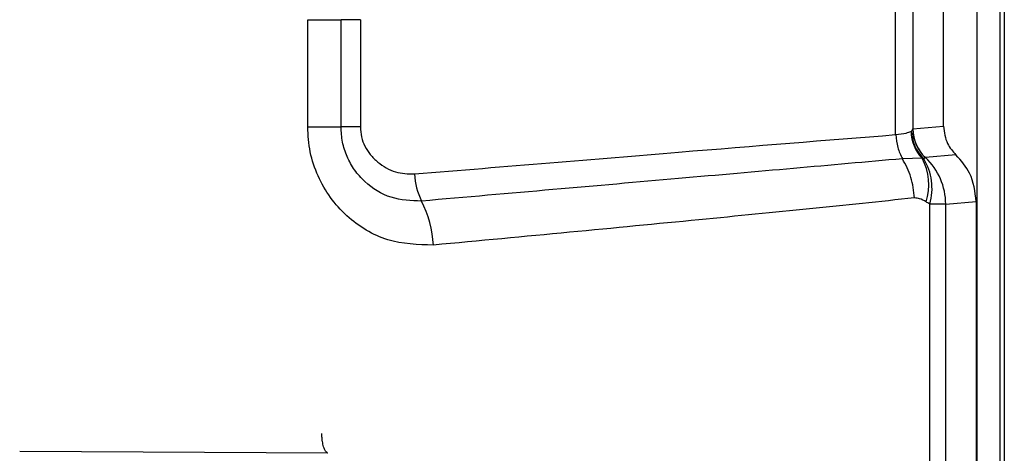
# Model space of a CAD drawing. Header units: inches. Extents: x 0.4 to 16.8, y 0 to 10.8.
# Tile 31 of 104: x 7.4133 to 7.4873, y 6.4772 to 6.5098. Entities that reach past the tile are written whole.
import ezdxf

# ---------------------------------------------------------------- set-up
doc = ezdxf.new("R2010")
doc.units = ezdxf.units.IN
doc.header["$MEASUREMENT"] = 0

msp = doc.modelspace()

# ---------------------------------------------------------------- linework, layer by layer
at = {"color": 7, "linetype": 'Continuous'}
for p, q in [((7.4873193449, 6.7984167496), (7.4873193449, 6.1164754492)), ((7.4869776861, 6.7970864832), (7.4869776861, 6.1178057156)), ((7.4852591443, 6.7181916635), (7.4852591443, 6.1967005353)), ((7.4827484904, 6.5017637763), (7.4827484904, 6.5371541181)), ((7.4804392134, 6.5358444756), (7.4804392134, 6.5015483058)), ((7.4791459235, 6.5011322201), (7.4791586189, 6.5353085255)), ((7.4349462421, 6.5017187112), (7.4349462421, 6.5097786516)), ((7.4349462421, 6.5097786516), (7.4374509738, 6.5097786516)), ((7.4374509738, 6.5017187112), (7.4374509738, 6.5097786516)), ((7.4389074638, 6.5097786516), (7.4374509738, 6.5097786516)), ((7.4389074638, 6.5097786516), (7.4389074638, 6.5017187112)), ((7.4804532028, 6.5015629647), (7.4827484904, 6.5017637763)), ((7.4349462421, 6.5017187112), (7.4374509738, 6.5017187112)), ((7.4389074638, 6.5017187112), (7.4374509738, 6.5017187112)), ((7.4804392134, 6.5015483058), (7.4804532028, 6.5015629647)), ((7.4836853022, 6.4996057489), (7.4813902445, 6.4994049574)), ((7.481132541, 6.4993579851), (7.4796779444, 6.4993179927)), ((7.4813805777, 6.4993962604), (7.481268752, 6.4993132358)), ((7.4813902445, 6.4994049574), (7.4813805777, 6.4993962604)), ((7.4817239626, 6.4189790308), (7.4817239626, 6.4959131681)), ((7.4829129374, 6.4958981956), (7.4852076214, 6.4960989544)), ((7.4829129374, 6.4189940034), (7.4829129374, 6.4958981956)), ((7.4852076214, 6.4960989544), (7.4852076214, 6.4187932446)), ((7.43646078, 6.4771851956), (7.4132931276, 6.4772993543))]:
    msp.add_line(p, q, dxfattribs=at)
for centre, radius, start, end in [((7.4833458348, 6.5014436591), 0.0030411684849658, 181.2151195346, 223.2996076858), ((7.4833649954, 6.5015007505), 0.0030297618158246, 181.7999660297, 226.2205803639), ((7.4833896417, 6.5015569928), 0.0029504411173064, 180.1686980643, 227.0831063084), ((7.4834070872, 6.5015631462), 0.0029538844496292, 180.003521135, 226.9390138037), ((7.4774551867, 6.4973595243), 0.0041853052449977, 342.1060554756, 28.5219001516), ((7.4775469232, 6.4970844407), 0.0043381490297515, 344.336112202, 30.9150333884), ((7.4781128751, 6.4958979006), 0.0048000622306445, 0.003521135, 46.9390138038), ((7.4482111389, 6.4984221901), 0.0052363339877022, 182.7368661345, 205.9025700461), ((7.4360049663, 6.492333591), 0.0084045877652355, 3.3446395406, 26.8894552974)]:
    msp.add_arc(centre, radius, start, end, dxfattribs=at)
for points, knots in [([(7.482748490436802, 6.501763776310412), (7.482804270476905, 6.501305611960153), (7.482903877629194, 6.500487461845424), (7.483446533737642, 6.499875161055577), (7.483685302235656, 6.499605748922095)], [0, 0, 0, 0, 0.5600003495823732, 1, 1, 1, 1]), ([(7.444395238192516, 6.49282392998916), (7.44323591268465, 6.492854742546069), (7.44092559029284, 6.492916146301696), (7.438266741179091, 6.494530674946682), (7.436610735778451, 6.496359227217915), (7.43567795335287, 6.497996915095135), (7.435059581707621, 6.499806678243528), (7.434983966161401, 6.501082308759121), (7.43494624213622, 6.501718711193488)], [0, 0, 0, 0, 0.2532202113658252, 0.5046212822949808, 0.6300071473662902, 0.753441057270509, 0.8769936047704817, 1, 1, 1, 1]), ([(7.443500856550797, 6.496134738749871), (7.442725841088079, 6.496160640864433), (7.441203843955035, 6.496211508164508), (7.43948533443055, 6.497272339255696), (7.438452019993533, 6.498445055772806), (7.437884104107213, 6.499457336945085), (7.437520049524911, 6.500564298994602), (7.437473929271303, 6.501335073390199), (7.437450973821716, 6.501718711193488)], [0, 0, 0, 0, 0.2656820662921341, 0.521753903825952, 0.644948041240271, 0.7653580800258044, 0.8832115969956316, 1, 1, 1, 1]), ([(7.438907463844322, 6.501718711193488), (7.438924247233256, 6.501462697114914), (7.438957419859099, 6.50095668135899), (7.439223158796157, 6.500239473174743), (7.439646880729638, 6.499595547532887), (7.440389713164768, 6.498880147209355), (7.44151138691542, 6.498207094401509), (7.442492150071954, 6.498183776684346), (7.442980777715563, 6.498172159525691)], [0, 0, 0, 0, 0.1188147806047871, 0.2348392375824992, 0.3555955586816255, 0.4878006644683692, 0.744816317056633, 1, 1, 1, 1]), ([(7.442980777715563, 6.498172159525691), (7.449807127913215, 6.498740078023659), (7.463035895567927, 6.49984064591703), (7.473891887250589, 6.500710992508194), (7.479145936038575, 6.501132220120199)], [0, 0, 0, 0, 0.5160231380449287, 0.9999999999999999, 0.9999999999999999, 0.9999999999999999, 0.9999999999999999]), ([(7.47914591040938, 6.501132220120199), (7.479440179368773, 6.501168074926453), (7.479961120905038, 6.501231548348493), (7.48020098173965, 6.501334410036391), (7.480305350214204, 6.50137916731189)], [0, 0, 0, 0, 0.5648790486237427, 1, 1, 1, 1]), ([(7.480305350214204, 6.50137916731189), (7.480311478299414, 6.501384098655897), (7.480322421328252, 6.501392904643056), (7.480332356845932, 6.501401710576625), (7.480336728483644, 6.501405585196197)], [0, 0, 0, 0, 0.5599990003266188, 1, 1, 1, 1]), ([(7.480336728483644, 6.501405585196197), (7.480365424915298, 6.501438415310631), (7.480416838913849, 6.501497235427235), (7.480432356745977, 6.501532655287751), (7.480439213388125, 6.501548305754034)], [0, 0, 0, 0, 0.5581443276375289, 1, 1, 1, 1]), ([(7.485207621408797, 6.496098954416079), (7.48511697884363, 6.496843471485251), (7.484955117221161, 6.498172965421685), (7.484073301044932, 6.499167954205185), (7.483685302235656, 6.499605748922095)], [0, 0, 0, 0, 0.5600003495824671, 1, 1, 1, 1]), ([(7.479659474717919, 6.499316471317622), (7.474244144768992, 6.498836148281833), (7.463391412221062, 6.497873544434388), (7.450140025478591, 6.496715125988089), (7.443500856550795, 6.496134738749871)], [0, 0, 0, 0, 0.4989830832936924, 1, 1, 1, 1]), ([(7.480564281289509, 6.496367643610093), (7.480504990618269, 6.496897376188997), (7.480385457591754, 6.497965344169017), (7.479902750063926, 6.498863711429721), (7.479659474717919, 6.499316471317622)], [0, 0, 0, 0, 0.4960191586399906, 1, 1, 1, 1]), ([(7.481268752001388, 6.499313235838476), (7.481242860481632, 6.499321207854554), (7.481196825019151, 6.499335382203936), (7.481152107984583, 6.499351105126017), (7.481132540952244, 6.499357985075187)], [0, 0, 0, 0, 0.5624255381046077, 0.9999999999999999, 0.9999999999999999, 0.9999999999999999, 0.9999999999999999]), ([(7.480564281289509, 6.496367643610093), (7.475353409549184, 6.495830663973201), (7.464547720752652, 6.494717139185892), (7.451269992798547, 6.493469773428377), (7.444395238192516, 6.49282392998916)], [0, 0, 0, 0, 0.4822341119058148, 1, 1, 1, 1]), ([(7.481438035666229, 6.496073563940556), (7.481279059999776, 6.496171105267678), (7.480998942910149, 6.496342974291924), (7.480695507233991, 6.49636019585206), (7.480564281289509, 6.496367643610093)], [0, 0, 0, 0, 0.5675329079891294, 1, 1, 1, 1]), ([(7.481723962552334, 6.495913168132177), (7.481670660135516, 6.495943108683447), (7.481575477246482, 6.495996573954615), (7.481480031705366, 6.496050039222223), (7.481438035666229, 6.496073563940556)], [0, 0, 0, 0, 0.5599999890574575, 1, 1, 1, 1]), ([(7.436460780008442, 6.477185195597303), (7.436404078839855, 6.477219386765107), (7.436286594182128, 6.477290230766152), (7.436139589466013, 6.477615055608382), (7.436058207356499, 6.47798710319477), (7.43602112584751, 6.478333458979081), (7.436015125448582, 6.47854012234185), (7.436011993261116, 6.478647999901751)], [0, 0, 0, 0, 0.2403625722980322, 0.4980305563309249, 0.7143748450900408, 0.8509046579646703, 1, 1, 1, 1])]:
    msp.add_open_spline(points, degree=3, knots=knots, dxfattribs=at)
for points in [[(7.479158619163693, 6.501133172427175), (7.479189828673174, 6.500804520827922), (7.479252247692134, 6.500147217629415), (7.479536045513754, 6.499594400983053), (7.479677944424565, 6.499317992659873)], [(7.482912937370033, 6.495898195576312), (7.482844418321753, 6.495900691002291), (7.482707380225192, 6.495905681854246), (7.482051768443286, 6.495910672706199), (7.481723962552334, 6.495913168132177)]]:
    msp.add_open_spline(points, degree=3, dxfattribs=at)

doc.saveas('drawing.dxf')
